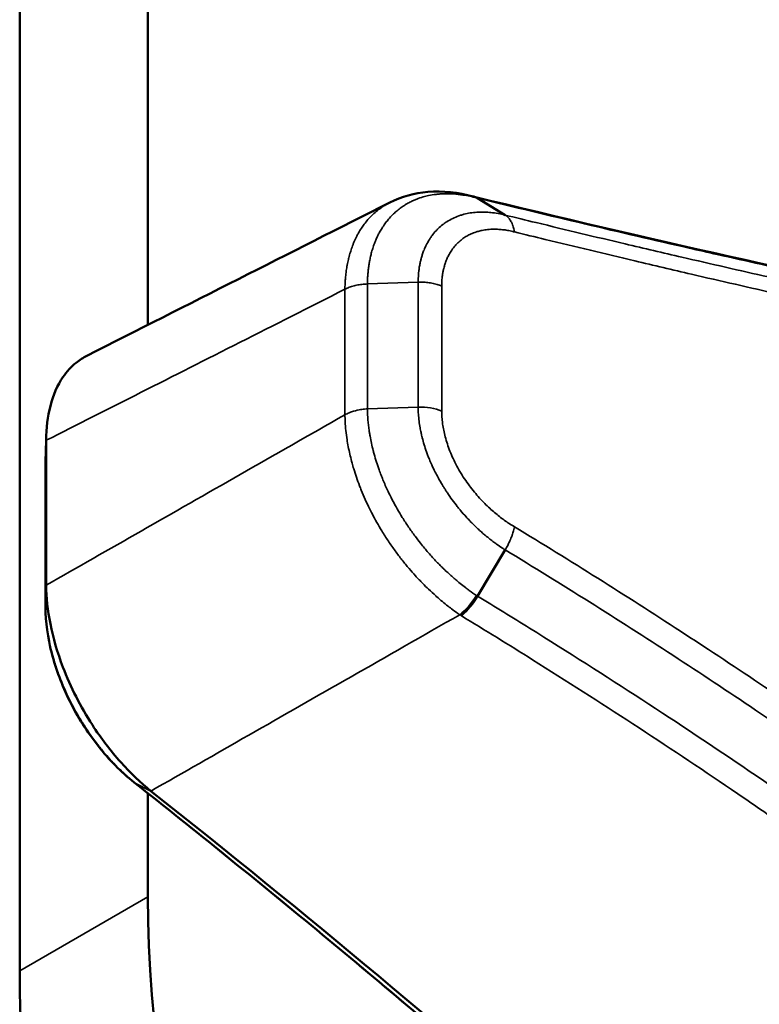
# Model space of a CAD drawing. Header units: millimetres. Extents: x 38 to 2514, y 38 to 1622.
# Tile 222 of 256: x 1566 to 1579, y 335 to 352. Entities that reach past the tile are written whole.
import ezdxf

# ---------------------------------------------------------------- set-up
doc = ezdxf.new("R2010")
doc.units = ezdxf.units.MM
doc.header["$LTSCALE"] = 7.692308
doc.layers.add('Visible (ISO)', color=7, linetype='Continuous', lineweight=50)
doc.layers.add('Visible Narrow (ISO)', color=7, linetype='Continuous', lineweight=35)

msp = doc.modelspace()

# ---------------------------------------------------------------- linework, layer by layer
at = {"layer": 'Visible (ISO)'}
for p, q in [((1568.4543, 480.0687), (1568.4543, 346.6522)), ((1566.333, 478.844), (1566.333, 335.9571)), ((1572.4577, 348.6779), (1572.4577, 348.6779)), ((1573.9088, 348.7481), (1574.3652, 348.4695)), ((1566.7718, 342.343), (1566.7718, 344.7407)), ((1566.762, 344.453), (1566.762, 344.4531)), ((1566.7609, 341.9792), (1566.7609, 344.3769)), ((1573.9088, 342.1587), (1574.3652, 342.9272)), ((1568.4543, 338.8982), (1568.4543, 337.1818))]:
    msp.add_line(p, q, dxfattribs=at)
for centre, major_axis, start_param, end_param in [((1549.1512, 229.6737), (-75.0105, 129.9219), 5.1694685, 5.3143146), ((1582.5965, 329.0169), (10, -17.3205), 3.9269908, 6.9131084), ((1580.4751, 327.7921), (10, -17.3205), 3.9269908, 6.2831853)]:
    msp.add_ellipse(centre, major_axis=major_axis, ratio=0.5773503, start_param=start_param, end_param=end_param, dxfattribs=at)
for points, knots in [([(1572.4577, 348.6779), (1572.6505, 348.7755), (1572.866, 348.8341), (1573.3296, 348.8734), (1573.5852, 348.8461), (1573.835, 348.777)], [0, 0, 0, 0, 0.08076114, 0.08076114, 0.17067577, 0.17067577, 0.17067577, 0.17067577]), ([(1573.9088, 348.7481), (1573.893, 348.7578), (1573.8759, 348.7653), (1573.8572, 348.7708), (1573.8565, 348.771), (1573.8558, 348.7712)], [0, 0, 0, 0, 0.20631838, 0.20631838, 0.21432, 0.21432, 0.21432, 0.21432]), ([(1566.7718, 344.7407), (1566.7724, 344.9447), (1566.7957, 345.1356), (1566.8869, 345.4912), (1566.9571, 345.6523), (1567.112, 345.8796), (1567.1846, 345.9592), (1567.322, 346.0707), (1567.3819, 346.1095), (1567.4454, 346.1417)], [0.000001, 0.000001, 0.000001, 0.000001, 0.07485014, 0.07485014, 0.15412675, 0.15412675, 0.20817444, 0.20817444, 0.24523702, 0.24523702, 0.24523702, 0.24523702]), ([(1568.5051, 338.9354), (1568.3322, 339.0731), (1568.1646, 339.2332), (1567.8364, 339.6005), (1567.6782, 339.8083), (1567.4376, 340.1807), (1567.3476, 340.3373), (1567.1846, 340.6576), (1567.1121, 340.8208), (1566.9571, 341.2259), (1566.8869, 341.4672), (1566.7957, 341.9246), (1566.7725, 342.1396), (1566.7718, 342.343)], [0.000001, 0.000001, 0.000001, 0.000001, 0.0748495, 0.0748495, 0.15412621, 0.15412621, 0.20817444, 0.20817444, 0.26222261, 0.26222261, 0.34150018, 0.34150018, 0.41634889, 0.41634889, 0.41634889, 0.41634889]), ([(1573.9088, 342.1587), (1573.8948, 342.135), (1573.8795, 342.1118), (1573.8636, 342.0892), (1573.8508, 342.0709), (1573.8375, 342.053), (1573.8239, 342.0355), (1573.8101, 342.0176), (1573.7959, 342.0001), (1573.7817, 341.9832), (1573.7674, 341.9664), (1573.7529, 341.9501), (1573.7384, 341.9346), (1573.7357, 341.9317), (1573.7329, 341.9288), (1573.7302, 341.9259), (1573.7062, 341.9007), (1573.682, 341.8778), (1573.6582, 341.8574), (1573.6506, 341.8509), (1573.6429, 341.8446), (1573.6353, 341.8386)], [0, 0, 0, 0, 0.184525, 0.184525, 0.184525, 0.3333333, 0.3333333, 0.3333333, 0.48557, 0.48557, 0.48557, 0.6377876, 0.6377876, 0.6377876, 0.6666667, 0.6666667, 0.6666667, 0.9189109, 0.9189109, 0.9189109, 1, 1, 1, 1]), ([(1568.2264, 339.0789), (1568.0132, 339.2476), (1567.8096, 339.4553), (1567.4504, 339.9108), (1567.2901, 340.1643), (1567.0325, 340.6817), (1566.9309, 340.9517), (1566.7968, 341.4749), (1566.7608, 341.7344), (1566.7609, 341.9792)], [0, 0, 0, 0, 0.0890067, 0.0890067, 0.17677969, 0.17677969, 0.26292719, 0.26292719, 0.34734391, 0.34734391, 0.34734391, 0.34734391]), ([(1568.2264, 339.0789), (1569.2361, 338.2797), (1570.2431, 337.465), (1572.251, 335.8057), (1573.2518, 334.961), (1575.2465, 333.2423), (1576.2403, 332.3683), (1578.22, 330.5917), (1579.206, 329.6891), (1581.1691, 327.856), (1582.1463, 326.9256), (1583.1188, 325.9816)], [4.89586209, 4.89586209, 4.89586209, 4.89586209, 4.92483087, 4.92483087, 4.95379998, 4.95379998, 4.9827691, 4.9827691, 5.01173821, 5.01173821, 5.04070732, 5.04070732, 5.04070732, 5.04070732])]:
    msp.add_open_spline(points, degree=3, knots=knots, dxfattribs=at)
for points in [[(1567.4454, 346.1417), (1569.1162, 346.9871), (1570.7869, 347.8325), (1572.4577, 348.6779)], [(1573.835, 348.777), (1573.842, 348.7751), (1573.8489, 348.7732), (1573.8558, 348.7712)], [(1573.8516, 348.7724), (1579.5519, 347.3843), (1584.9662, 346.2741), (1589.9848, 345.4988)], [(1566.762, 344.4531), (1566.7657, 344.5736), (1566.7694, 344.6941), (1566.7731, 344.8146)], [(1566.7609, 344.3769), (1566.7609, 344.4024), (1566.7613, 344.4278), (1566.762, 344.453)]]:
    msp.add_open_spline(points, degree=3, dxfattribs=at)
at = {"layer": 'Visible Narrow (ISO)'}
for p, q in [((1572.0863, 347.3283), (1572.9256, 347.3586)), ((1572.0863, 345.2608), (1572.0863, 347.3283)), ((1572.9256, 347.3586), (1572.9256, 345.2912)), ((1571.7139, 345.1637), (1571.7139, 347.2414)), ((1573.3153, 347.2936), (1573.3153, 345.2247)), ((1572.0863, 345.2608), (1572.9256, 345.2911)), ((1566.761, 344.382), (1566.7718, 344.7407)), ((1566.761, 341.9843), (1566.761, 344.3819)), ((1566.761, 341.9843), (1566.7718, 342.343)), ((1568.2447, 339.0673), (1568.5051, 338.9354)), ((1566.333, 335.9571), (1568.4543, 337.1818))]:
    msp.add_line(p, q, dxfattribs=at)
for centre, major_axis, ratio, start_param, end_param in [((1573.6752, 348.1987), (0.1598, 0.5783), 0.6092172, 6.1174044, 6.2831887), ((1572.9624, 344.9445), (-0.6, 0.0019), 0.5788746, 4.0853528, 4.77557), ((1567.2609, 344.377), (-0.5, -0.0002), 0.5770983, 6.2655139, 6.2829679), ((1573.6752, 342.2818), (0.3303, 0.5009), 0.4023242, 4.0008261, 4.7563182), ((1567.2609, 341.9792), (-0.5, 0), 0.5773503, 6.2657315, 6.2830439), ((1548.8351, 229.4912), (-75.2263, 130.2957), 0.5773503, 5.1694687, 5.3143144)]:
    msp.add_ellipse(centre, major_axis=major_axis, ratio=ratio, start_param=start_param, end_param=end_param, dxfattribs=at)
for points, knots in [([(1572.0863, 347.3283), (1572.0864, 347.3449), (1572.0867, 347.3623), (1572.0873, 347.3802), (1572.0875, 347.3885), (1572.0878, 347.397), (1572.0882, 347.4057), (1572.0891, 347.4284), (1572.0904, 347.4518), (1572.0921, 347.4761), (1572.0925, 347.4807), (1572.0928, 347.4853), (1572.0932, 347.4899), (1572.0935, 347.4938), (1572.0938, 347.4978), (1572.0941, 347.5018), (1572.0962, 347.5273), (1572.0989, 347.5537), (1572.1021, 347.5809), (1572.1029, 347.587), (1572.1036, 347.5931), (1572.1044, 347.5992), (1572.1078, 347.6251), (1572.1117, 347.6516), (1572.1164, 347.679), (1572.1178, 347.6875), (1572.1193, 347.696), (1572.1209, 347.7047), (1572.1257, 347.7305), (1572.1311, 347.7571), (1572.1374, 347.7843), (1572.14, 347.7954), (1572.1427, 347.8067), (1572.1455, 347.8181), (1572.152, 347.8437), (1572.1591, 347.8699), (1572.1672, 347.8967), (1572.1715, 347.9108), (1572.176, 347.9251), (1572.1808, 347.9395), (1572.1891, 347.9645), (1572.1982, 347.99), (1572.2084, 348.0159), (1572.2151, 348.0331), (1572.2223, 348.0506), (1572.2299, 348.0682), (1572.2403, 348.0922), (1572.2517, 348.1165), (1572.264, 348.141), (1572.2742, 348.1615), (1572.2852, 348.1821), (1572.2969, 348.2028), (1572.3096, 348.2252), (1572.3232, 348.2476), (1572.3378, 348.2702), (1572.3529, 348.2936), (1572.3692, 348.317), (1572.3867, 348.3405), (1572.4017, 348.3606), (1572.4177, 348.3807), (1572.4347, 348.4007), (1572.4566, 348.4265), (1572.4802, 348.4521), (1572.5057, 348.4773), (1572.5231, 348.4945), (1572.5414, 348.5115), (1572.5606, 348.5281), (1572.5821, 348.5468), (1572.6048, 348.5651), (1572.6285, 348.5828), (1572.6389, 348.5905), (1572.6495, 348.5981), (1572.6603, 348.6056), (1572.6791, 348.6186), (1572.6985, 348.6312), (1572.7184, 348.6433), (1572.7415, 348.6572), (1572.7652, 348.6705), (1572.7895, 348.683), (1572.8084, 348.6927), (1572.8278, 348.702), (1572.8473, 348.7108), (1572.8652, 348.7188), (1572.8833, 348.7263), (1572.9015, 348.7334), (1572.9368, 348.7472), (1572.9725, 348.7592), (1573.0085, 348.7696), (1573.0224, 348.7735), (1573.0363, 348.7773), (1573.0502, 348.7808), (1573.0651, 348.7846), (1573.08, 348.788), (1573.0949, 348.7912), (1573.1376, 348.8004), (1573.1801, 348.8073), (1573.2222, 348.8123), (1573.2332, 348.8136), (1573.2441, 348.8147), (1573.255, 348.8158), (1573.266, 348.8168), (1573.277, 348.8177), (1573.2879, 348.8185), (1573.3159, 348.8206), (1573.3436, 348.8218), (1573.3713, 348.8223), (1573.3989, 348.8228), (1573.4265, 348.8225), (1573.4542, 348.8216), (1573.4615, 348.8214), (1573.4688, 348.8211), (1573.4762, 348.8207), (1573.5254, 348.8184), (1573.5752, 348.814), (1573.6274, 348.807), (1573.638, 348.8056), (1573.6487, 348.8041), (1573.6595, 348.8024), (1573.6634, 348.8018), (1573.6674, 348.8012), (1573.6714, 348.8006), (1573.7401, 348.7897), (1573.8138, 348.7742), (1573.891, 348.753)], [0.00000001, 0.00000001, 0.00000001, 0.00000001, 0.03784537, 0.03784537, 0.03784537, 0.05555556, 0.05555556, 0.05555556, 0.10228898, 0.10228898, 0.10228898, 0.11111111, 0.11111111, 0.11111111, 0.11859777, 0.11859777, 0.11859777, 0.16666667, 0.16666667, 0.16666667, 0.1773503, 0.1773503, 0.1773503, 0.22222222, 0.22222222, 0.22222222, 0.23611895, 0.23611895, 0.23611895, 0.27777778, 0.27777778, 0.27777778, 0.29487816, 0.29487816, 0.29487816, 0.33333333, 0.33333333, 0.33333333, 0.3536382, 0.3536382, 0.3536382, 0.38888889, 0.38888889, 0.38888889, 0.41238872, 0.41238872, 0.41238872, 0.44444444, 0.44444444, 0.44444444, 0.47116729, 0.47116729, 0.47116729, 0.5, 0.5, 0.5, 0.52989503, 0.52989503, 0.52989503, 0.55555556, 0.55555556, 0.55555556, 0.58859113, 0.58859113, 0.58859113, 0.61111111, 0.61111111, 0.61111111, 0.63636584, 0.63636584, 0.63636584, 0.64741988, 0.64741988, 0.64741988, 0.66666667, 0.66666667, 0.66666667, 0.68890833, 0.68890833, 0.68890833, 0.70631048, 0.70631048, 0.70631048, 0.72222222, 0.72222222, 0.72222222, 0.75308365, 0.75308365, 0.75308365, 0.7650007, 0.7650007, 0.7650007, 0.77777778, 0.77777778, 0.77777778, 0.81426998, 0.81426998, 0.81426998, 0.82374247, 0.82374247, 0.82374247, 0.83333333, 0.83333333, 0.83333333, 0.85786149, 0.85786149, 0.85786149, 0.88238964, 0.88238964, 0.88238964, 0.88888889, 0.88888889, 0.88888889, 0.93240285, 0.93240285, 0.93240285, 0.94120561, 0.94120561, 0.94120561, 0.94444444, 0.94444444, 0.94444444, 1, 1, 1, 1]), ([(1571.7139, 347.2414), (1571.7142, 347.2696), (1571.715, 347.2992), (1571.7176, 347.3558), (1571.7192, 347.3825), (1571.7218, 347.4153), (1571.7222, 347.4205), (1571.7252, 347.4557), (1571.7284, 347.4867), (1571.7329, 347.5225), (1571.7333, 347.5262), (1571.7377, 347.5597), (1571.7424, 347.5905), (1571.7491, 347.629), (1571.7503, 347.6357), (1571.7571, 347.6723), (1571.7634, 347.703), (1571.7731, 347.7441), (1571.7754, 347.7538), (1571.7853, 347.7934), (1571.7938, 347.8239), (1571.8072, 347.8676), (1571.8112, 347.8803), (1571.8252, 347.9224), (1571.8359, 347.9522), (1571.8542, 347.9983), (1571.8607, 348.0142), (1571.8806, 348.0602), (1571.8949, 348.0905), (1571.9195, 348.1384), (1571.9289, 348.1558), (1571.9534, 348.1993), (1571.9693, 348.2254), (1572.0011, 348.274), (1572.0168, 348.2965), (1572.0525, 348.3443), (1572.0728, 348.3696), (1572.1148, 348.4178), (1572.1364, 348.4408), (1572.1821, 348.4857), (1572.2062, 348.5077), (1572.2567, 348.55), (1572.283, 348.5702), (1572.3145, 348.5924), (1572.3184, 348.5951), (1572.3441, 348.6127), (1572.3667, 348.6271), (1572.4119, 348.6538), (1572.4346, 348.6662), (1572.4577, 348.6779)], [0, 0, 0, 0, 0.05882353, 0.05882353, 0.1083999, 0.1083999, 0.11764706, 0.11764706, 0.17051816, 0.17051816, 0.17647059, 0.17647059, 0.22509839, 0.22509839, 0.23529412, 0.23529412, 0.28037129, 0.28037129, 0.29411765, 0.29411765, 0.3360367, 0.3360367, 0.35294118, 0.35294118, 0.39164766, 0.39164766, 0.41176471, 0.41176471, 0.44932797, 0.44932797, 0.47058824, 0.47058824, 0.50223175, 0.50223175, 0.52941176, 0.52941176, 0.55998247, 0.55998247, 0.58823529, 0.58823529, 0.61605434, 0.61605434, 0.64322374, 0.64322374, 0.64705882, 0.64705882, 0.66816265, 0.66816265, 0.68827545, 0.68827545, 0.68827545, 0.68827545]), ([(1573.891, 348.753), (1573.894, 348.7522), (1573.897, 348.7514), (1573.9029, 348.7497), (1573.9058, 348.749), (1573.9088, 348.7481)], [0.00002589, 0.00002589, 0.00002589, 0.00002589, 0.5, 0.5, 1, 1, 1, 1]), ([(1573.9088, 348.7481), (1574.5092, 348.6018), (1575.0985, 348.4605), (1576.2642, 348.1854), (1576.8404, 348.0517), (1577.5629, 347.8869), (1577.7186, 347.8516), (1578.3581, 347.7071), (1578.8352, 347.601), (1579.7834, 347.3934), (1580.2541, 347.292), (1580.9841, 347.1374), (1581.2495, 347.0817), (1582.043, 346.917), (1582.5612, 346.8116), (1583.5924, 346.6063), (1584.1041, 346.5068), (1584.6617, 346.4007), (1584.7226, 346.3891), (1585.2597, 346.2875), (1585.7216, 346.2021), (1586.6475, 346.0347), (1587.1093, 345.9534), (1587.5858, 345.8714), (1587.6186, 345.8658), (1588.0181, 345.7973), (1588.3721, 345.738), (1589.0612, 345.6248), (1589.3958, 345.5711), (1589.8445, 345.5005), (1589.9687, 345.4811), (1590.0911, 345.4622)], [0, 0, 0, 0, 0.08715052, 0.08715052, 0.17555604, 0.17555604, 0.2, 0.2, 0.27645612, 0.27645612, 0.35457877, 0.35457877, 0.4, 0.4, 0.49207236, 0.49207236, 0.5881525, 0.5881525, 0.6, 0.6, 0.69292484, 0.69292484, 0.7925989, 0.7925989, 0.8, 0.8, 0.882926, 0.882926, 0.96711635, 0.96711635, 1, 1, 1, 1]), ([(1574.3652, 348.4695), (1574.2858, 348.4898), (1574.2068, 348.5041), (1574.1282, 348.512), (1574.0947, 348.5154), (1574.0612, 348.5177), (1574.0281, 348.5187), (1574.0109, 348.5192), (1573.9938, 348.5195), (1573.9768, 348.5194), (1573.9497, 348.5192), (1573.9229, 348.5182), (1573.8964, 348.5164), (1573.859, 348.5138), (1573.8223, 348.5096), (1573.7867, 348.5038), (1573.7511, 348.498), (1573.7166, 348.4907), (1573.6832, 348.482), (1573.6639, 348.4769), (1573.645, 348.4714), (1573.6265, 348.4654), (1573.5897, 348.4535), (1573.5546, 348.4399), (1573.5213, 348.4247), (1573.5135, 348.4212), (1573.5058, 348.4176), (1573.4982, 348.4139), (1573.4633, 348.397), (1573.4305, 348.3784), (1573.3996, 348.3586), (1573.3806, 348.3463), (1573.3623, 348.3336), (1573.3448, 348.3204), (1573.3408, 348.3174), (1573.3368, 348.3143), (1573.3328, 348.3113), (1573.3052, 348.2899), (1573.2795, 348.2675), (1573.2556, 348.2443), (1573.2439, 348.2329), (1573.2325, 348.2213), (1573.2216, 348.2095), (1573.1974, 348.1835), (1573.1752, 348.1567), (1573.1548, 348.1293), (1573.1445, 348.1155), (1573.1346, 348.1015), (1573.1252, 348.0874), (1573.1204, 348.0803), (1573.1158, 348.0731), (1573.1112, 348.0659), (1573.0912, 348.0341), (1573.0732, 348.0019), (1573.0572, 347.9695), (1573.0555, 347.966), (1573.0538, 347.9626), (1573.0522, 347.9591), (1573.0412, 347.9364), (1573.0312, 347.9136), (1573.022, 347.8908), (1573.0137, 347.8701), (1573.006, 347.8494), (1572.9989, 347.8285), (1572.992, 347.8082), (1572.9857, 347.7877), (1572.9798, 347.7669), (1572.9775, 347.7588), (1572.9753, 347.7507), (1572.9731, 347.7426), (1572.9688, 347.7261), (1572.9647, 347.7094), (1572.9609, 347.6923), (1572.956, 347.6702), (1572.9515, 347.6474), (1572.9475, 347.6238), (1572.9436, 347.6009), (1572.9401, 347.5773), (1572.9371, 347.5527), (1572.9366, 347.5483), (1572.9361, 347.5439), (1572.9356, 347.5394), (1572.9315, 347.5026), (1572.9284, 347.4635), (1572.9268, 347.4222), (1572.926, 347.4016), (1572.9256, 347.3804), (1572.9256, 347.3586)], [0.00000001, 0.00000001, 0.00000001, 0.00000001, 0.08333333, 0.08333333, 0.08333333, 0.11885787, 0.11885787, 0.11885787, 0.1372709, 0.1372709, 0.1372709, 0.16666667, 0.16666667, 0.16666667, 0.20833333, 0.20833333, 0.20833333, 0.25, 0.25, 0.25, 0.27413882, 0.27413882, 0.27413882, 0.32214111, 0.32214111, 0.32214111, 0.33333333, 0.33333333, 0.33333333, 0.38486022, 0.38486022, 0.38486022, 0.41666667, 0.41666667, 0.41666667, 0.42398846, 0.42398846, 0.42398846, 0.47498224, 0.47498224, 0.47498224, 0.5, 0.5, 0.5, 0.55540243, 0.55540243, 0.55540243, 0.58333333, 0.58333333, 0.58333333, 0.59752167, 0.59752167, 0.59752167, 0.66000752, 0.66000752, 0.66000752, 0.66666667, 0.66666667, 0.66666667, 0.71045095, 0.71045095, 0.71045095, 0.75, 0.75, 0.75, 0.78848587, 0.78848587, 0.78848587, 0.80336413, 0.80336413, 0.80336413, 0.83333333, 0.83333333, 0.83333333, 0.87227487, 0.87227487, 0.87227487, 0.90995594, 0.90995594, 0.90995594, 0.91666667, 0.91666667, 0.91666667, 0.97220164, 0.97220164, 0.97220164, 1, 1, 1, 1]), ([(1590.6639, 345.1411), (1590.1966, 345.214), (1589.7309, 345.2889), (1589.2675, 345.3657), (1588.7975, 345.4435), (1588.33, 345.5231), (1587.8658, 345.6043), (1587.4474, 345.6774), (1587.0318, 345.7517), (1586.6196, 345.8269), (1586.3703, 345.8724), (1586.1223, 345.9183), (1585.8752, 345.9645), (1585.5452, 346.0262), (1585.2168, 346.0887), (1584.8894, 346.1518), (1584.5601, 346.2153), (1584.2318, 346.2796), (1583.9035, 346.3448), (1583.5738, 346.4103), (1583.2442, 346.4766), (1582.9138, 346.544), (1582.8477, 346.5575), (1582.7816, 346.571), (1582.7154, 346.5846), (1582.39, 346.6513), (1582.0637, 346.7191), (1581.7357, 346.788), (1581.5725, 346.8223), (1581.4088, 346.857), (1581.2446, 346.8919), (1580.9164, 346.9617), (1580.5859, 347.0329), (1580.2523, 347.1056), (1579.9217, 347.1776), (1579.588, 347.2511), (1579.2504, 347.3263), (1579.075, 347.3654), (1578.8985, 347.4049), (1578.7209, 347.445), (1578.2516, 347.5507), (1577.774, 347.6599), (1577.2886, 347.7725), (1576.9781, 347.8445), (1576.6644, 347.9179), (1576.3478, 347.9927), (1575.8645, 348.1069), (1575.3743, 348.2242), (1574.8776, 348.3446), (1574.7076, 348.3859), (1574.5367, 348.4275), (1574.3652, 348.4695)], [0.00000123, 0.00000123, 0.00000123, 0.00000123, 0.08536493, 0.08536493, 0.08536493, 0.17195532, 0.17195532, 0.17195532, 0.25, 0.25, 0.25, 0.29719251, 0.29719251, 0.29719251, 0.36021978, 0.36021978, 0.36021978, 0.42359433, 0.42359433, 0.42359433, 0.48725796, 0.48725796, 0.48725796, 0.5, 0.5, 0.5, 0.56264979, 0.56264979, 0.56264979, 0.59382524, 0.59382524, 0.59382524, 0.65615063, 0.65615063, 0.65615063, 0.71791419, 0.71791419, 0.71791419, 0.75, 0.75, 0.75, 0.83474361, 0.83474361, 0.83474361, 0.88895364, 0.88895364, 0.88895364, 0.97167633, 0.97167633, 0.97167633, 1, 1, 1, 1]), ([(1574.3652, 348.4695), (1574.3805, 348.4603), (1574.3946, 348.4492), (1574.4171, 348.4269), (1574.4261, 348.4166), (1574.447, 348.3891), (1574.4586, 348.3706), (1574.4755, 348.3378), (1574.4815, 348.3244), (1574.4952, 348.289), (1574.5022, 348.2662), (1574.5118, 348.2255), (1574.515, 348.2083), (1574.5176, 348.1906)], [0, 0, 0, 0, 0.19427409, 0.19427409, 0.33333333, 0.33333333, 0.53781731, 0.53781731, 0.66666667, 0.66666667, 0.86354233, 0.86354233, 1, 1, 1, 1]), ([(1574.5176, 348.1906), (1574.5085, 348.193), (1574.4995, 348.1953), (1574.4904, 348.1975), (1574.4613, 348.2046), (1574.4324, 348.2107), (1574.4034, 348.2158), (1574.3764, 348.2206), (1574.3495, 348.2245), (1574.3225, 348.2275), (1574.3082, 348.2291), (1574.2938, 348.2305), (1574.2795, 348.2316), (1574.2528, 348.2336), (1574.2261, 348.2348), (1574.1997, 348.2351), (1574.1758, 348.2354), (1574.1522, 348.2349), (1574.1289, 348.2337), (1574.1102, 348.2327), (1574.0917, 348.2312), (1574.0736, 348.2293), (1574.042, 348.2259), (1574.0112, 348.2211), (1573.9815, 348.215), (1573.9709, 348.2128), (1573.9605, 348.2104), (1573.9501, 348.2079), (1573.929, 348.2028), (1573.9085, 348.197), (1573.8886, 348.1906), (1573.8575, 348.1807), (1573.8279, 348.1692), (1573.7998, 348.1565), (1573.7765, 348.1459), (1573.7541, 348.1344), (1573.7329, 348.1222), (1573.7092, 348.1087), (1573.6869, 348.0942), (1573.6658, 348.079), (1573.6453, 348.0642), (1573.6259, 348.0487), (1573.6076, 348.0326), (1573.5917, 348.0185), (1573.5765, 348.004), (1573.5622, 347.9892), (1573.5436, 347.9698), (1573.5263, 347.9498), (1573.5104, 347.9294), (1573.5001, 347.9164), (1573.4905, 347.9032), (1573.4813, 347.8898), (1573.465, 347.8662), (1573.4504, 347.8422), (1573.4371, 347.818), (1573.4311, 347.807), (1573.4254, 347.7961), (1573.42, 347.7851), (1573.4104, 347.7657), (1573.4017, 347.7462), (1573.3937, 347.7266), (1573.3906, 347.7189), (1573.3875, 347.7112), (1573.3846, 347.7034), (1573.3814, 347.6951), (1573.3784, 347.6866), (1573.3755, 347.6782), (1573.3694, 347.6607), (1573.3639, 347.6432), (1573.3587, 347.6253), (1573.355, 347.612), (1573.3514, 347.5986), (1573.3481, 347.5849), (1573.3466, 347.5789), (1573.3452, 347.5728), (1573.3438, 347.5667), (1573.3396, 347.5482), (1573.3359, 347.5291), (1573.3325, 347.5093), (1573.3293, 347.491), (1573.3266, 347.472), (1573.3242, 347.4522), (1573.3238, 347.4487), (1573.3234, 347.4452), (1573.323, 347.4417), (1573.3201, 347.4159), (1573.318, 347.3888), (1573.3167, 347.3604), (1573.3157, 347.3389), (1573.3152, 347.3166), (1573.3153, 347.2936)], [0, 0, 0, 0, 0.0115942, 0.0115942, 0.0115942, 0.0487733, 0.0487733, 0.0487733, 0.0833333, 0.0833333, 0.0833333, 0.1016207, 0.1016207, 0.1016207, 0.1357615, 0.1357615, 0.1357615, 0.1666667, 0.1666667, 0.1666667, 0.191472, 0.191472, 0.191472, 0.2346172, 0.2346172, 0.2346172, 0.25, 0.25, 0.25, 0.2813867, 0.2813867, 0.2813867, 0.3303993, 0.3303993, 0.3303993, 0.3712354, 0.3712354, 0.3712354, 0.4166667, 0.4166667, 0.4166667, 0.4610651, 0.4610651, 0.4610651, 0.5, 0.5, 0.5, 0.5508331, 0.5508331, 0.5508331, 0.5833333, 0.5833333, 0.5833333, 0.6407701, 0.6407701, 0.6407701, 0.6666667, 0.6666667, 0.6666667, 0.7124751, 0.7124751, 0.7124751, 0.7304877, 0.7304877, 0.7304877, 0.75, 0.75, 0.75, 0.7903256, 0.7903256, 0.7903256, 0.8201897, 0.8201897, 0.8201897, 0.8333333, 0.8333333, 0.8333333, 0.8731446, 0.8731446, 0.8731446, 0.910129, 0.910129, 0.910129, 0.9166667, 0.9166667, 0.9166667, 0.9640847, 0.9640847, 0.9640847, 1, 1, 1, 1]), ([(1590.8732, 344.8397), (1590.4083, 344.9127), (1589.9449, 344.9877), (1589.4837, 345.0644), (1589.0157, 345.1423), (1588.5501, 345.222), (1588.0878, 345.3031), (1587.6604, 345.3781), (1587.2359, 345.4543), (1586.8149, 345.5314), (1586.5649, 345.5772), (1586.3162, 345.6234), (1586.0685, 345.6699), (1585.7379, 345.732), (1585.409, 345.7947), (1585.0811, 345.8582), (1584.7513, 345.9221), (1584.4224, 345.9867), (1584.0936, 346.0522), (1583.7634, 346.118), (1583.4333, 346.1847), (1583.1024, 346.2524), (1583.0342, 346.2664), (1582.9659, 346.2804), (1582.8975, 346.2945), (1582.5717, 346.3615), (1582.2449, 346.4295), (1581.9164, 346.4988), (1581.7522, 346.5334), (1581.5876, 346.5683), (1581.4225, 346.6036), (1581.0937, 346.6737), (1580.7627, 346.7452), (1580.4286, 346.8181), (1580.0975, 346.8904), (1579.7635, 346.9642), (1579.4254, 347.0397), (1579.2479, 347.0794), (1579.0692, 347.1195), (1578.8894, 347.1602), (1578.4164, 347.2671), (1577.9348, 347.3775), (1577.4454, 347.4912), (1577.1365, 347.5631), (1576.8245, 347.6362), (1576.5094, 347.7108), (1576.0227, 347.8259), (1575.5288, 347.9443), (1575.0284, 348.0659), (1574.8589, 348.1071), (1574.6886, 348.1487), (1574.5176, 348.1906)], [0.00000004, 0.00000004, 0.00000004, 0.00000004, 0.08465358, 0.08465358, 0.08465358, 0.17057263, 0.17057263, 0.17057263, 0.25, 0.25, 0.25, 0.29715534, 0.29715534, 0.29715534, 0.36007137, 0.36007137, 0.36007137, 0.42333727, 0.42333727, 0.42333727, 0.48688902, 0.48688902, 0.48688902, 0.5, 0.5, 0.5, 0.56253466, 0.56253466, 0.56253466, 0.59378438, 0.59378438, 0.59378438, 0.65599425, 0.65599425, 0.65599425, 0.71763298, 0.71763298, 0.71763298, 0.75, 0.75, 0.75, 0.83513049, 0.83513049, 0.83513049, 0.8888586, 0.8888586, 0.8888586, 0.97187698, 0.97187698, 0.97187698, 1, 1, 1, 1]), ([(1571.7139, 347.2414), (1571.7364, 347.2531), (1571.7606, 347.2637), (1571.7986, 347.2779), (1571.8114, 347.2823), (1571.8506, 347.2946), (1571.8779, 347.3017), (1571.9207, 347.3106), (1571.9357, 347.3134), (1571.9798, 347.3205), (1572.0094, 347.3239), (1572.0548, 347.3272), (1572.0705, 347.3279), (1572.0863, 347.3283)], [0, 0, 0, 0, 0.22371653, 0.22371653, 0.33333333, 0.33333333, 0.5516559, 0.5516559, 0.66666667, 0.66666667, 0.88561581, 0.88561581, 1, 1, 1, 1]), ([(1573.3153, 347.2936), (1573.2909, 347.3038), (1573.2652, 347.313), (1573.2243, 347.3251), (1573.21, 347.329), (1573.1676, 347.3393), (1573.139, 347.3448), (1573.0944, 347.3513), (1573.0788, 347.3532), (1573.0334, 347.3576), (1573.0033, 347.3591), (1572.9573, 347.3595), (1572.9414, 347.3592), (1572.9256, 347.3586)], [0, 0, 0, 0, 0.2185187, 0.2185187, 0.3333333, 0.3333333, 0.5514611, 0.5514611, 0.6666667, 0.6666667, 0.8850668, 0.8850668, 1, 1, 1, 1]), ([(1566.7718, 344.7407), (1567.2838, 344.9997), (1567.808, 345.265), (1568.3418, 345.5351), (1568.8756, 345.8052), (1569.419, 346.0801), (1569.9801, 346.364), (1570.5412, 346.648), (1571.12, 346.9409), (1571.7139, 347.2414)], [0, 0, 0, 0, 0.3333333, 0.3333333, 0.3333333, 0.6666667, 0.6666667, 0.6666667, 1, 1, 1, 1]), ([(1571.7139, 345.1637), (1571.7365, 345.1762), (1571.7607, 345.1877), (1571.7863, 345.198), (1571.7987, 345.203), (1571.8115, 345.2078), (1571.8245, 345.2123), (1571.8644, 345.2259), (1571.9069, 345.2368), (1571.9509, 345.245), (1571.9797, 345.2504), (1572.0091, 345.2546), (1572.0389, 345.2574), (1572.0546, 345.2589), (1572.0704, 345.2601), (1572.0863, 345.2608)], [0, 0, 0, 0, 0.2242586, 0.2242586, 0.2242586, 0.3333333, 0.3333333, 0.3333333, 0.6666667, 0.6666667, 0.6666667, 0.8847543, 0.8847543, 0.8847543, 1, 1, 1, 1]), ([(1573.8911, 342.171), (1573.8518, 342.1974), (1573.8118, 342.2255), (1573.7549, 342.2672), (1573.7386, 342.2793), (1573.717, 342.2956), (1573.7117, 342.2996), (1573.6773, 342.3259), (1573.6479, 342.349), (1573.5943, 342.3924), (1573.5704, 342.4123), (1573.5352, 342.4423), (1573.5241, 342.4517), (1573.4696, 342.4991), (1573.4252, 342.5393), (1573.3732, 342.5886), (1573.3663, 342.5952), (1573.3421, 342.6184), (1573.3246, 342.6355), (1573.2664, 342.6934), (1573.2252, 342.7361), (1573.1771, 342.788), (1573.1707, 342.795), (1573.1403, 342.8282), (1573.1163, 342.8552), (1573.0496, 342.9318), (1573.0069, 342.983), (1572.9341, 343.0746), (1572.9039, 343.1138), (1572.8377, 343.203), (1572.8017, 343.2535), (1572.7311, 343.3572), (1572.6965, 343.4104), (1572.6341, 343.5109), (1572.6061, 343.5578), (1572.5526, 343.6515), (1572.5271, 343.6983), (1572.4916, 343.7661), (1572.481, 343.7868), (1572.4509, 343.8468), (1572.4318, 343.8863), (1572.3848, 343.9876), (1572.358, 344.0496), (1572.3262, 344.1282), (1572.3195, 344.1451), (1572.3015, 344.1916), (1572.2904, 344.2211), (1572.2641, 344.2944), (1572.2493, 344.3379), (1572.2216, 344.425), (1572.2086, 344.4685), (1572.191, 344.5323), (1572.1857, 344.5524), (1572.1704, 344.612), (1572.161, 344.6517), (1572.1438, 344.7308), (1572.1361, 344.7703), (1572.1254, 344.8308), (1572.122, 344.8516), (1572.1171, 344.8834), (1572.1154, 344.8943), (1572.1057, 344.9626), (1572.0991, 345.0211), (1572.0899, 345.1365), (1572.0872, 345.1932), (1572.0864, 345.2537), (1572.0863, 345.2572), (1572.0863, 345.2608)], [0.00000003, 0.00000003, 0.00000003, 0.00000003, 0.05955425, 0.05955425, 0.08333333, 0.08333333, 0.09091639, 0.09091639, 0.13313342, 0.13313342, 0.16666667, 0.16666667, 0.18176451, 0.18176451, 0.24101054, 0.24101054, 0.25, 0.25, 0.27263891, 0.27263891, 0.3252029, 0.3252029, 0.33333333, 0.33333333, 0.36348832, 0.36348832, 0.41666667, 0.41666667, 0.45437938, 0.45437938, 0.5, 0.5, 0.54520194, 0.54520194, 0.58333333, 0.58333333, 0.62015988, 0.62015988, 0.63623452, 0.63623452, 0.66666667, 0.66666667, 0.71416649, 0.71416649, 0.72715971, 0.72715971, 0.75, 0.75, 0.78389497, 0.78389497, 0.81778994, 0.81778994, 0.83333333, 0.83333333, 0.86375076, 0.86375076, 0.89341544, 0.89341544, 0.90871175, 0.90871175, 0.91666667, 0.91666667, 0.958302, 0.958302, 0.99757152, 0.99757152, 1, 1, 1, 1]), ([(1572.9256, 345.2912), (1572.9256, 345.2524), (1572.927, 345.2122), (1572.9298, 345.1708), (1572.9322, 345.1346), (1572.9358, 345.0974), (1572.9405, 345.0594), (1572.9449, 345.0233), (1572.9504, 344.9864), (1572.9571, 344.9486), (1572.9618, 344.9221), (1572.9671, 344.8952), (1572.973, 344.8678), (1572.9747, 344.86), (1572.9764, 344.8521), (1572.9782, 344.8442), (1572.9813, 344.8304), (1572.9846, 344.8165), (1572.988, 344.8024), (1572.9895, 344.7963), (1572.9911, 344.7902), (1572.9926, 344.7841), (1573.0022, 344.7462), (1573.013, 344.7073), (1573.025, 344.6678), (1573.0369, 344.6287), (1573.0499, 344.5889), (1573.0642, 344.5486), (1573.068, 344.5379), (1573.0719, 344.5272), (1573.0759, 344.5164), (1573.0796, 344.5065), (1573.0833, 344.4966), (1573.0871, 344.4866), (1573.0947, 344.4667), (1573.1026, 344.4467), (1573.1108, 344.4267), (1573.1235, 344.3956), (1573.1369, 344.3644), (1573.151, 344.3331), (1573.1685, 344.2942), (1573.1871, 344.2552), (1573.2067, 344.2162), (1573.2135, 344.2027), (1573.2204, 344.1892), (1573.2274, 344.1758), (1573.248, 344.1362), (1573.2697, 344.0967), (1573.2922, 344.0576), (1573.3052, 344.0349), (1573.3186, 344.0123), (1573.3322, 343.9899), (1573.3422, 343.9735), (1573.3523, 343.9572), (1573.3625, 343.941), (1573.3672, 343.9336), (1573.372, 343.9262), (1573.3767, 343.9188), (1573.3871, 343.9027), (1573.3976, 343.8867), (1573.4081, 343.8709), (1573.4345, 343.8314), (1573.4615, 343.7928), (1573.489, 343.7552), (1573.5165, 343.7176), (1573.5444, 343.681), (1573.5724, 343.6457), (1573.586, 343.6286), (1573.5997, 343.6118), (1573.6133, 343.5952), (1573.6175, 343.5902), (1573.6217, 343.5852), (1573.6258, 343.5802), (1573.6567, 343.5433), (1573.6877, 343.5078), (1573.7185, 343.4739), (1573.7376, 343.453), (1573.7565, 343.4327), (1573.7754, 343.413), (1573.7912, 343.3964), (1573.807, 343.3802), (1573.8227, 343.3644), (1573.8533, 343.3336), (1573.8836, 343.3044), (1573.9136, 343.2765), (1573.9331, 343.2583), (1573.9525, 343.2407), (1573.9717, 343.2236), (1573.9891, 343.2081), (1574.0064, 343.1931), (1574.0237, 343.1784), (1574.047, 343.1586), (1574.0702, 343.1395), (1574.0936, 343.1208), (1574.1166, 343.1023), (1574.1398, 343.0843), (1574.1633, 343.0665), (1574.183, 343.0517), (1574.2028, 343.0371), (1574.2229, 343.0227), (1574.2549, 342.9998), (1574.2874, 342.9775), (1574.3202, 342.956), (1574.3352, 342.9462), (1574.3502, 342.9366), (1574.3652, 342.9272)], [0, 0, 0, 0, 0.05329868, 0.05329868, 0.05329868, 0.1, 0.1, 0.1, 0.14446144, 0.14446144, 0.14446144, 0.17559934, 0.17559934, 0.17559934, 0.1844817, 0.1844817, 0.1844817, 0.2, 0.2, 0.2, 0.20670894, 0.20670894, 0.20670894, 0.24812712, 0.24812712, 0.24812712, 0.28910406, 0.28910406, 0.28910406, 0.3, 0.3, 0.3, 0.31003944, 0.31003944, 0.31003944, 0.33013726, 0.33013726, 0.33013726, 0.36125299, 0.36125299, 0.36125299, 0.4, 0.4, 0.4, 0.41337417, 0.41337417, 0.41337417, 0.45276085, 0.45276085, 0.45276085, 0.47560593, 0.47560593, 0.47560593, 0.49232634, 0.49232634, 0.49232634, 0.5, 0.5, 0.5, 0.51672508, 0.51672508, 0.51672508, 0.55836254, 0.55836254, 0.55836254, 0.6, 0.6, 0.6, 0.62016052, 0.62016052, 0.62016052, 0.62628556, 0.62628556, 0.62628556, 0.67186424, 0.67186424, 0.67186424, 0.7, 0.7, 0.7, 0.72366843, 0.72366843, 0.72366843, 0.76991521, 0.76991521, 0.76991521, 0.8, 0.8, 0.8, 0.8272161, 0.8272161, 0.8272161, 0.86387771, 0.86387771, 0.86387771, 0.9, 0.9, 0.9, 0.93011719, 0.93011719, 0.93011719, 0.97813915, 0.97813915, 0.97813915, 1, 1, 1, 1]), ([(1573.3153, 345.2247), (1573.315, 345.1648), (1573.3187, 345.1017), (1573.3269, 345.0352), (1573.3351, 344.9688), (1573.3478, 344.8992), (1573.3663, 344.8248), (1573.3848, 344.7505), (1573.4092, 344.6715), (1573.4397, 344.5908), (1573.4703, 344.5102), (1573.5069, 344.4279), (1573.5494, 344.3459), (1573.5918, 344.2639), (1573.64, 344.1821), (1573.6919, 344.1041), (1573.7439, 344.026), (1573.7995, 343.9515), (1573.856, 343.8831), (1573.9124, 343.8146), (1573.9697, 343.7521), (1574.0257, 343.6958), (1574.0817, 343.6396), (1574.1365, 343.5895), (1574.1899, 343.5442), (1574.2432, 343.4989), (1574.2953, 343.4584), (1574.3495, 343.4196), (1574.4037, 343.3808), (1574.4601, 343.3437), (1574.5176, 343.3099)], [0, 0, 0, 0, 0.1, 0.1, 0.1, 0.2, 0.2, 0.2, 0.3, 0.3, 0.3, 0.4, 0.4, 0.4, 0.5, 0.5, 0.5, 0.6, 0.6, 0.6, 0.7, 0.7, 0.7, 0.8, 0.8, 0.8, 0.9, 0.9, 0.9, 1, 1, 1, 1]), ([(1566.7718, 342.343), (1567.2839, 342.6353), (1567.8083, 342.9346), (1568.3421, 343.2392), (1568.8759, 343.5439), (1569.4192, 343.854), (1569.9802, 344.1742), (1570.5413, 344.4945), (1571.1201, 344.8248), (1571.7139, 345.1637)], [0, 0, 0, 0, 0.3333333, 0.3333333, 0.3333333, 0.6666667, 0.6666667, 0.6666667, 1, 1, 1, 1]), ([(1573.6121, 341.8541), (1573.5751, 341.8797), (1573.5373, 341.9068), (1573.4727, 341.9548), (1573.4464, 341.975), (1573.3888, 342.02), (1573.3576, 342.0452), (1573.2953, 342.097), (1573.2642, 342.1236), (1573.2275, 342.1559), (1573.2225, 342.1604), (1573.1778, 342.2002), (1573.1372, 342.2375), (1573.0648, 342.307), (1573.0332, 342.3382), (1572.961, 342.4117), (1572.9203, 342.4546), (1572.8448, 342.5376), (1572.8102, 342.5769), (1572.7361, 342.6639), (1572.6966, 342.7121), (1572.6201, 342.8094), (1572.583, 342.8583), (1572.5083, 342.961), (1572.4706, 343.0149), (1572.3963, 343.1261), (1572.3597, 343.1834), (1572.2958, 343.2883), (1572.2682, 343.3352), (1572.2147, 343.4302), (1572.1887, 343.4783), (1572.1492, 343.5543), (1572.1352, 343.582), (1572.0965, 343.6604), (1572.0724, 343.7114), (1572.0266, 343.8136), (1572.0047, 343.8649), (1571.9741, 343.9406), (1571.9645, 343.9652), (1571.9373, 344.0362), (1571.9205, 344.0825), (1571.8888, 344.175), (1571.8739, 344.2213), (1571.8501, 344.3), (1571.8408, 344.3324), (1571.8211, 344.4044), (1571.8109, 344.4441), (1571.792, 344.5237), (1571.7832, 344.5636), (1571.7672, 344.6435), (1571.7599, 344.6836), (1571.7518, 344.7328), (1571.7505, 344.7415), (1571.7415, 344.7997), (1571.7348, 344.8501), (1571.7242, 344.9512), (1571.7201, 345.0018), (1571.7155, 345.0896), (1571.7143, 345.1267), (1571.7139, 345.1637)], [0, 0, 0, 0, 0.05415317, 0.05415317, 0.09090909, 0.09090909, 0.13374335, 0.13374335, 0.17521894, 0.17521894, 0.18181818, 0.18181818, 0.23353372, 0.23353372, 0.27272727, 0.27272727, 0.32217904, 0.32217904, 0.36363636, 0.36363636, 0.41046863, 0.41046863, 0.45454545, 0.45454545, 0.5, 0.5, 0.54545455, 0.54545455, 0.58099789, 0.58099789, 0.61630472, 0.61630472, 0.63636364, 0.63636364, 0.6729212, 0.6729212, 0.70962198, 0.70962198, 0.72727273, 0.72727273, 0.76089568, 0.76089568, 0.79461919, 0.79461919, 0.81818182, 0.81818182, 0.84689302, 0.84689302, 0.87530374, 0.87530374, 0.90316752, 0.90316752, 0.90909091, 0.90909091, 0.94286388, 0.94286388, 0.97602685, 0.97602685, 1, 1, 1, 1]), ([(1574.3652, 342.9272), (1574.3793, 342.9521), (1574.3931, 342.9771), (1574.4161, 343.0212), (1574.4256, 343.0402), (1574.4472, 343.086), (1574.4586, 343.1127), (1574.4753, 343.1559), (1574.4814, 343.1727), (1574.4951, 343.2142), (1574.5021, 343.2386), (1574.5117, 343.2785), (1574.515, 343.2944), (1574.5176, 343.3099)], [0, 0, 0, 0, 0.18942234, 0.18942234, 0.33333333, 0.33333333, 0.53632907, 0.53632907, 0.66666667, 0.66666667, 0.8637393, 0.8637393, 1, 1, 1, 1]), ([(1574.5176, 343.3099), (1574.9808, 343.0283), (1575.4406, 342.7439), (1575.8976, 342.4563), (1576.3555, 342.1682), (1576.8107, 341.8769), (1577.2638, 341.582), (1577.419, 341.481), (1577.5739, 341.3796), (1577.7287, 341.2777), (1578.1801, 340.9805), (1578.6297, 340.6795), (1579.0782, 340.3742), (1579.1193, 340.3462), (1579.1605, 340.3182), (1579.2016, 340.2901), (1579.5473, 340.0541), (1579.8922, 339.8156), (1580.2356, 339.5752), (1580.5796, 339.3345), (1580.9219, 339.0918), (1581.2618, 338.848), (1581.6037, 338.6027), (1581.9431, 338.3562), (1582.2791, 338.1091), (1582.4524, 337.9818), (1582.6248, 337.8542), (1582.7961, 337.7267), (1583.1015, 337.4994), (1583.4035, 337.272), (1583.7018, 337.0452), (1584.0532, 336.7779), (1584.3992, 336.5112), (1584.739, 336.2462), (1585.0843, 335.9768), (1585.4232, 335.7091), (1585.7548, 335.4441), (1586.0977, 335.1702), (1586.4326, 334.8991), (1586.7589, 334.6321), (1586.9426, 334.4817), (1587.1236, 334.3326), (1587.3017, 334.1851), (1587.4294, 334.0792), (1587.5557, 333.9741), (1587.6803, 333.8698), (1588.0063, 333.5972), (1588.3216, 333.3303), (1588.6267, 333.0693), (1588.9371, 332.8038), (1589.237, 332.5442), (1589.5271, 332.2906), (1589.825, 332.0302), (1590.1126, 331.776), (1590.3907, 331.528), (1590.5548, 331.3815), (1590.7156, 331.2372), (1590.8732, 331.095)], [0, 0, 0, 0, 0.0727241, 0.0727241, 0.0727241, 0.1455748, 0.1455748, 0.1455748, 0.1705261, 0.1705261, 0.1705261, 0.2433182, 0.2433182, 0.2433182, 0.25, 0.25, 0.25, 0.3061297, 0.3061297, 0.3061297, 0.3623436, 0.3623436, 0.3623436, 0.4188895, 0.4188895, 0.4188895, 0.4480483, 0.4480483, 0.4480483, 0.5, 0.5, 0.5, 0.5612188, 0.5612188, 0.5612188, 0.623443, 0.623443, 0.623443, 0.6877713, 0.6877713, 0.6877713, 0.7240034, 0.7240034, 0.7240034, 0.75, 0.75, 0.75, 0.8179804, 0.8179804, 0.8179804, 0.8871134, 0.8871134, 0.8871134, 0.9580945, 0.9580945, 0.9580945, 1, 1, 1, 1]), ([(1574.3652, 342.9272), (1574.8331, 342.6428), (1575.2975, 342.3556), (1576.2216, 341.7742), (1576.6812, 341.4799), (1577.5964, 340.8839), (1578.052, 340.5821), (1578.6824, 340.1574), (1578.8583, 340.038), (1579.3783, 339.6829), (1579.7218, 339.4454), (1580.4067, 338.966), (1580.7482, 338.7241), (1581.4276, 338.2367), (1581.7655, 337.9913), (1582.438, 337.497), (1582.7725, 337.2481), (1583.242, 336.8946), (1583.3805, 336.7897), (1583.8757, 336.4131), (1584.2275, 336.1419), (1584.9181, 335.603), (1585.2568, 335.3353), (1585.9325, 334.795), (1586.2688, 334.5226), (1586.8995, 334.006), (1587.1951, 333.7613), (1587.8136, 333.2442), (1588.1336, 332.9732), (1588.7574, 332.4393), (1589.0609, 332.1765), (1589.6547, 331.657), (1589.9445, 331.4006), (1590.3737, 331.0172), (1590.5202, 330.8857), (1590.6639, 330.7559)], [0.00000365, 0.00000365, 0.00000365, 0.00000365, 0.07369526, 0.07369526, 0.14751052, 0.14751052, 0.22134798, 0.22134798, 0.25, 0.25, 0.30608669, 0.30608669, 0.36235178, 0.36235178, 0.4188514, 0.4188514, 0.47592269, 0.47592269, 0.5, 0.5, 0.5625, 0.5625, 0.62497678, 0.62497678, 0.6898942, 0.6898942, 0.75, 0.75, 0.81927876, 0.81927876, 0.88960407, 0.88960407, 0.96161122, 0.96161122, 1, 1, 1, 1]), ([(1590.0909, 330.0699), (1588.8052, 331.2313), (1587.5157, 332.3409), (1586.2474, 333.3857), (1585.8953, 333.6757), (1585.5447, 333.9608), (1585.1945, 334.242), (1584.2832, 334.9735), (1583.3741, 335.6793), (1582.4425, 336.3786), (1581.736, 336.909), (1581.0166, 337.4357), (1580.2776, 337.9621), (1579.6678, 338.3965), (1579.0446, 338.8307), (1578.4041, 339.2663), (1577.2471, 340.053), (1576.0339, 340.8446), (1574.7685, 341.6306), (1574.4845, 341.8069), (1574.198, 341.983), (1573.9088, 342.1587)], [0, 0, 0, 0, 0.25, 0.25, 0.25, 0.3194132, 0.3194132, 0.3194132, 0.5, 0.5, 0.5, 0.6369667, 0.6369667, 0.6369667, 0.75, 0.75, 0.75, 0.9541825, 0.9541825, 0.9541825, 1, 1, 1, 1]), ([(1568.2447, 339.0673), (1568.2114, 339.0936), (1568.1771, 339.1219), (1568.1227, 339.1689), (1568.1031, 339.1862), (1568.0571, 339.2279), (1568.0306, 339.2526), (1567.9776, 339.3038), (1567.951, 339.3301), (1567.9197, 339.3622), (1567.9155, 339.3666), (1567.8814, 339.4018), (1567.851, 339.4344), (1567.7896, 339.5026), (1567.7586, 339.5382), (1567.6899, 339.62), (1567.6521, 339.6669), (1567.5896, 339.7482), (1567.5648, 339.7814), (1567.5213, 339.8415), (1567.5026, 339.8679), (1567.4505, 339.9434), (1567.4174, 339.9937), (1567.3752, 340.0605), (1567.3658, 340.0756), (1567.323, 340.1452), (1567.2903, 340.2011), (1567.2335, 340.3032), (1567.2091, 340.349), (1567.1839, 340.3982), (1567.1825, 340.4009), (1567.1583, 340.4487), (1567.136, 340.4944), (1567.0932, 340.5864), (1567.0725, 340.6328), (1567.0473, 340.6924), (1567.0418, 340.7056), (1567.0175, 340.7647), (1566.9995, 340.8106), (1566.9721, 340.8845), (1566.962, 340.9126), (1566.9406, 340.9745), (1566.9295, 341.0081), (1566.9066, 341.0807), (1566.895, 341.1195), (1566.8733, 341.1968), (1566.8631, 341.2353), (1566.8475, 341.2987), (1566.8416, 341.3237), (1566.8283, 341.3828), (1566.8213, 341.4169), (1566.813, 341.4597), (1566.8114, 341.4683), (1566.8037, 341.5102), (1566.7981, 341.5437), (1566.789, 341.6037), (1566.7854, 341.6299), (1566.7762, 341.7034), (1566.7714, 341.7513), (1566.7644, 341.8477), (1566.7621, 341.8961), (1566.7611, 341.9579), (1566.761, 341.9711), (1566.761, 341.9843)], [0.00000944, 0.00000944, 0.00000944, 0.00000944, 0.05847761, 0.05847761, 0.09090909, 0.09090909, 0.13373203, 0.13373203, 0.17531033, 0.17531033, 0.18181818, 0.18181818, 0.22734113, 0.22734113, 0.27272727, 0.27272727, 0.32754474, 0.32754474, 0.36363636, 0.36363636, 0.39099618, 0.39099618, 0.44023776, 0.44023776, 0.45454545, 0.45454545, 0.50540383, 0.50540383, 0.54545455, 0.54545455, 0.54780211, 0.54780211, 0.58656637, 0.58656637, 0.62535882, 0.62535882, 0.63636364, 0.63636364, 0.67471846, 0.67471846, 0.69845199, 0.69845199, 0.72727273, 0.72727273, 0.76129363, 0.76129363, 0.7956963, 0.7956963, 0.81818182, 0.81818182, 0.8488688, 0.8488688, 0.85653824, 0.85653824, 0.88630555, 0.88630555, 0.90909091, 0.90909091, 0.94942419, 0.94942419, 0.98922945, 0.98922945, 0.99999642, 0.99999642, 0.99999642, 0.99999642]), ([(1568.5051, 338.9354), (1569.0329, 339.2371), (1569.5739, 339.5462), (1570.1249, 339.8611), (1570.6759, 340.1761), (1571.2371, 340.4967), (1571.8173, 340.8283), (1572.3975, 341.1599), (1572.9968, 341.5024), (1573.6121, 341.8541)], [0, 0, 0, 0, 0.3333333, 0.3333333, 0.3333333, 0.6666667, 0.6666667, 0.6666667, 1, 1, 1, 1]), ([(1589.7673, 329.7825), (1589.3182, 330.1885), (1588.8684, 330.5885), (1587.9639, 331.3797), (1587.5093, 331.7708), (1586.6821, 332.471), (1586.3092, 332.7824), (1585.5983, 333.3683), (1585.26, 333.6436), (1584.5824, 334.1883), (1584.2431, 334.4577), (1583.5621, 334.9916), (1583.2205, 335.2561), (1582.6288, 335.7085), (1582.3797, 335.8973), (1581.7662, 336.358), (1581.4004, 336.6291), (1580.6631, 337.1682), (1580.2917, 337.4361), (1579.5437, 337.9681), (1579.1672, 338.2323), (1578.561, 338.6515), (1578.3352, 338.8063), (1577.5757, 339.3228), (1577.0321, 339.6853), (1575.9346, 340.402), (1575.3811, 340.7563), (1574.4281, 341.3531), (1574.0341, 341.5962), (1573.6353, 341.8386)], [0, 0, 0, 0, 0.0878535, 0.0878535, 0.1767435, 0.1767435, 0.25, 0.25, 0.3169131, 0.3169131, 0.3840936, 0.3840936, 0.4513841, 0.4513841, 0.5, 0.5, 0.5704292, 0.5704292, 0.6404272, 0.6404272, 0.7095491, 0.7095491, 0.75, 0.75, 0.8442806, 0.8442806, 0.9364322, 0.9364322, 1, 1, 1, 1])]:
    msp.add_open_spline(points, degree=3, knots=knots, dxfattribs=at)
for points in [[(1566.761, 344.382), (1566.761, 344.4054), (1566.7613, 344.4291), (1566.762, 344.453)], [(1573.9088, 342.1587), (1573.9059, 342.1607), (1573.9001, 342.165), (1573.8941, 342.169), (1573.8911, 342.171)], [(1573.6353, 341.8386), (1573.6315, 341.8411), (1573.6238, 341.8463), (1573.616, 341.8515), (1573.6121, 341.8541)]]:
    msp.add_open_spline(points, degree=3, dxfattribs=at)

doc.saveas('drawing.dxf')
